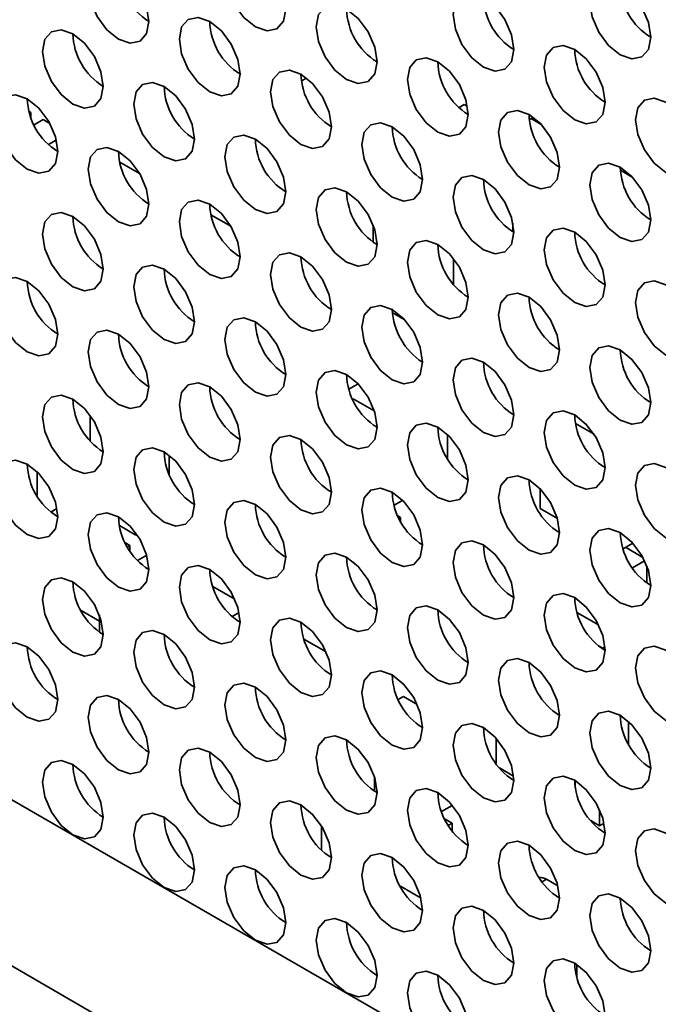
# Model space of a CAD drawing. Header units: millimetres. Extents: x 1 to 1119, y -1 to 863.
# Tile 179 of 211: x 903.42 to 908.37, y 698.98 to 706.61. Entities that reach past the tile are written whole.
import ezdxf

# ---------------------------------------------------------------- set-up
doc = ezdxf.new("R2010")
doc.units = ezdxf.units.MM

msp = doc.modelspace()

# ---------------------------------------------------------------- linework, layer by layer
at = {"color": 7, "linetype": 'Continuous', "lineweight": 35}
for p, q in [((796.09, 762.4924), (979.4268, 656.6543)), ((905.6058, 706.1368), (905.6453, 706.1596)), ((903.4938, 705.9007), (903.5088, 705.892)), ((903.5088, 705.892), (903.4979, 705.8858)), ((903.5088, 705.892), (903.5088, 705.8529)), ((906.8675, 705.9536), (906.827, 705.9302)), ((906.8675, 705.9536), (906.8925, 705.9392)), ((903.6031, 705.8376), (903.5329, 705.7971)), ((903.6031, 705.8376), (903.6558, 705.8072)), ((907.3719, 705.8366), (907.3861, 705.8448)), ((907.4029, 705.8545), (907.3861, 705.8448)), ((907.3861, 705.8448), (907.4627, 705.8006)), ((903.7052, 705.6789), (903.645, 705.6441)), ((904.1971, 705.5085), (904.3514, 705.4194)), ((908.0775, 705.4457), (908.1698, 705.3924)), ((904.9042, 705.1003), (905.0585, 705.0112)), ((906.1604, 705.0212), (906.1604, 704.8892)), ((907.2447, 704.9688), (907.2447, 705.0349)), ((906.785, 704.7589), (906.785, 704.5598)), ((906.4021, 704.2898), (906.3097, 704.3432)), ((906.0443, 703.7907), (905.9728, 703.7494)), ((907.091, 703.7152), (907.0915, 703.7149)), ((907.0915, 703.7149), (907.0912, 703.7148)), ((907.0915, 703.7149), (907.0915, 703.7144)), ((906.0072, 703.674), (906.0026, 703.6713)), ((906.0072, 703.674), (906.1694, 703.5803)), ((903.9684, 703.3481), (903.9684, 703.5454)), ((907.7295, 703.4827), (907.8739, 703.3993)), ((906.7379, 703.3961), (906.7379, 703.2108)), ((904.5812, 703.2362), (904.5812, 703.0883)), ((903.5559, 703.11), (903.5559, 702.9247)), ((906.8979, 703.0588), (906.8869, 703.0525)), ((907.4568, 702.8236), (907.4568, 702.9761)), ((906.3843, 702.8847), (906.3231, 702.8493)), ((906.3843, 702.8926), (906.3843, 702.8847)), ((903.6635, 702.7969), (903.7102, 702.8239)), ((906.3528, 702.7668), (906.3726, 702.7554)), ((907.5887, 702.7475), (907.4568, 702.8236)), ((904.322, 702.6192), (904.194, 702.6931)), ((906.3726, 702.7554), (906.3614, 702.7489)), ((906.3726, 702.7554), (906.3726, 702.7276)), ((904.322, 702.6336), (904.322, 702.6192)), ((904.3292, 702.6234), (904.322, 702.6192)), ((904.2405, 702.5573), (904.2748, 702.5375)), ((904.2748, 702.5375), (904.2568, 702.5271)), ((904.2748, 702.5375), (904.2748, 702.4979)), ((908.1739, 702.5572), (908.0977, 702.5132)), ((904.3348, 702.4224), (904.4061, 702.4636)), ((908.1167, 702.5242), (908.252, 702.4462)), ((906.0072, 702.4084), (906.0072, 702.4103)), ((906.014, 702.4045), (906.0072, 702.4084)), ((908.2654, 702.4195), (908.1711, 702.3651)), ((908.2817, 702.3812), (908.2817, 702.2493)), ((904.9178, 702.2207), (905.0886, 702.1221)), ((904.0391, 701.9523), (903.8972, 702.0342)), ((904.0391, 701.8678), (904.0391, 701.9998)), ((905.1221, 702.0197), (905.0683, 701.9887)), ((907.9083, 701.9233), (907.7409, 702.02)), ((905.6249, 701.8125), (905.7957, 701.7139)), ((907.9132, 701.7572), (907.94, 701.7417)), ((907.9578, 701.752), (907.94, 701.7417)), ((907.94, 701.7417), (907.94, 701.7375)), ((906.3961, 701.3673), (906.3562, 701.3442)), ((906.3961, 701.3673), (906.5028, 701.3057)), ((908.1403, 700.9994), (908.1403, 701.1754)), ((907.115, 700.848), (907.115, 701.0446)), ((907.2501, 700.7519), (907.1403, 700.8152)), ((906.1722, 700.7408), (906.1722, 700.635)), ((907.7278, 700.6617), (907.7278, 700.7159)), ((906.7733, 700.5236), (906.6913, 700.4762)), ((906.7733, 700.5274), (906.7733, 700.5236)), ((907.9164, 700.4907), (907.9164, 700.3672)), ((906.7154, 700.4209), (906.7733, 700.3875)), ((907.9164, 700.3672), (907.8474, 700.407)), ((905.7597, 700.3667), (905.7597, 700.1798)), ((906.7733, 700.3875), (906.7439, 700.3705)), ((906.7733, 700.3875), (906.7733, 700.3285)), ((907.9164, 700.3672), (907.9505, 700.3869)), ((907.593, 699.9006), (907.5039, 699.9521)), ((906.5323, 699.8053), (906.3721, 699.8978)), ((907.7396, 699.1937), (907.7396, 699.2931))]:
    msp.add_line(p, q, dxfattribs=at)
at = {"color": 8, "linetype": 'Continuous', "lineweight": 35}
for p, q in [((794.9693, 761.8528), (978.3502, 655.9892)), ((907.5039, 699.952), (907.4709, 699.933))]:
    msp.add_line(p, q, dxfattribs=at)
at = {"color": 7, "linetype": 'Continuous', "lineweight": 35, "flags": 128}
for points in [[(905.484, 706.6928), (905.466, 706.8073), (905.4149, 706.9251), (905.3385, 707.0283), (905.2483, 707.1011), (905.1581, 707.1324), (905.0816, 707.1176), (905.0305, 707.0588), (905.0126, 706.965), (905.0305, 706.8504), (905.0816, 706.7326), (905.1581, 706.6295), (905.2483, 706.5567), (905.3385, 706.5254), (905.4149, 706.5402), (905.466, 706.599), (905.484, 706.6928)], [(904.4233, 706.5975), (904.4054, 706.712), (904.3543, 706.8298), (904.2778, 706.9329), (904.1876, 707.0057), (904.0974, 707.0371), (904.0209, 707.0222), (903.9698, 706.9634), (903.9519, 706.8696), (903.9698, 706.7551), (904.0209, 706.6373), (904.0974, 706.5341), (904.1876, 706.4613), (904.2778, 706.43), (904.3543, 706.4448), (904.4054, 706.5037), (904.4233, 706.5975)], [(908.3124, 706.4753), (908.2944, 706.5899), (908.2434, 706.7077), (908.1669, 706.8108), (908.0767, 706.8836), (907.9865, 706.9149), (907.91, 706.9001), (907.8589, 706.8413), (907.841, 706.7475), (907.8589, 706.633), (907.91, 706.5152), (907.9865, 706.412), (908.0767, 706.3392), (908.1669, 706.3079), (908.2434, 706.3227), (908.2944, 706.3815), (908.3124, 706.4753)], [(907.2517, 706.38), (907.2338, 706.4945), (907.1827, 706.6123), (907.1062, 706.7154), (907.016, 706.7882), (906.9258, 706.8196), (906.8494, 706.8047), (906.7983, 706.7459), (906.7803, 706.6521), (906.7983, 706.5376), (906.8494, 706.4198), (906.9258, 706.3167), (907.016, 706.2439), (907.1062, 706.2125), (907.1827, 706.2274), (907.2338, 706.2862), (907.2517, 706.38)], [(906.1911, 706.2846), (906.1731, 706.3991), (906.122, 706.5169), (906.0456, 706.6201), (905.9554, 706.6929), (905.8652, 706.7242), (905.7887, 706.7094), (905.7376, 706.6506), (905.7197, 706.5568), (905.7376, 706.4422), (905.7887, 706.3244), (905.8652, 706.2213), (905.9554, 706.1485), (906.0456, 706.1172), (906.122, 706.132), (906.1731, 706.1908), (906.1911, 706.2846)], [(905.1304, 706.1893), (905.1125, 706.3038), (905.0614, 706.4216), (904.9849, 706.5247), (904.8947, 706.5975), (904.8045, 706.6289), (904.728, 706.614), (904.6769, 706.5552), (904.659, 706.4614), (904.6769, 706.3469), (904.728, 706.2291), (904.8045, 706.1259), (904.8947, 706.0531), (904.9849, 706.0218), (905.0614, 706.0366), (905.1125, 706.0955), (905.1304, 706.1893)], [(904.0697, 706.0939), (904.0518, 706.2084), (904.0007, 706.3262), (903.9242, 706.4294), (903.834, 706.5021), (903.7438, 706.5335), (903.6674, 706.5186), (903.6163, 706.4598), (903.5983, 706.366), (903.6163, 706.2515), (903.6674, 706.1337), (903.7438, 706.0306), (903.834, 705.9578), (903.9242, 705.9264), (904.0007, 705.9413), (904.0518, 706.0001), (904.0697, 706.0939)], [(907.9588, 705.9718), (907.9409, 706.0863), (907.8898, 706.2041), (907.8133, 706.3072), (907.7231, 706.38), (907.6329, 706.4114), (907.5565, 706.3965), (907.5054, 706.3377), (907.4874, 706.2439), (907.5054, 706.1294), (907.5565, 706.0116), (907.6329, 705.9085), (907.7231, 705.8357), (907.8133, 705.8043), (907.8898, 705.8192), (907.9409, 705.878), (907.9588, 705.9718)], [(906.8982, 705.8764), (906.8802, 705.9909), (906.8291, 706.1087), (906.7527, 706.2119), (906.6625, 706.2847), (906.5723, 706.316), (906.4958, 706.3012), (906.4447, 706.2423), (906.4268, 706.1485), (906.4447, 706.034), (906.4958, 705.9162), (906.5723, 705.8131), (906.6625, 705.7403), (906.7527, 705.7089), (906.8291, 705.7238), (906.8802, 705.7826), (906.8982, 705.8764)], [(905.8375, 705.7811), (905.8196, 705.8956), (905.7685, 706.0134), (905.692, 706.1165), (905.6018, 706.1893), (905.5116, 706.2207), (905.4351, 706.2058), (905.3841, 706.147), (905.3661, 706.0532), (905.3841, 705.9387), (905.4351, 705.8209), (905.5116, 705.7177), (905.6018, 705.6449), (905.692, 705.6136), (905.7685, 705.6284), (905.8196, 705.6872), (905.8375, 705.7811)], [(904.7769, 705.6857), (904.7589, 705.8002), (904.7078, 705.918), (904.6314, 706.0212), (904.5412, 706.0939), (904.451, 706.1253), (904.3745, 706.1104), (904.3234, 706.0516), (904.3055, 705.9578), (904.3234, 705.8433), (904.3745, 705.7255), (904.451, 705.6224), (904.5412, 705.5496), (904.6314, 705.5182), (904.7078, 705.5331), (904.7589, 705.5919), (904.7769, 705.6857)], [(903.7162, 705.5903), (903.6983, 705.7048), (903.6472, 705.8226), (903.5707, 705.9258), (903.4805, 705.9986), (903.3903, 706.0299), (903.3138, 706.0151), (903.2627, 705.9563), (903.2448, 705.8625), (903.2627, 705.7479), (903.3138, 705.6301), (903.3903, 705.527), (903.4805, 705.4542), (903.5707, 705.4229), (903.6472, 705.4377), (903.6983, 705.4965), (903.7162, 705.5903)], [(908.6659, 705.5636), (908.648, 705.6781), (908.5969, 705.7959), (908.5204, 705.899), (908.4302, 705.9718), (908.34, 706.0032), (908.2636, 705.9883), (908.2125, 705.9295), (908.1945, 705.8357), (908.2125, 705.7212), (908.2636, 705.6034), (908.34, 705.5003), (908.4302, 705.4275), (908.5204, 705.3961), (908.5969, 705.411), (908.648, 705.4698), (908.6659, 705.5636)], [(907.6053, 705.4682), (907.5873, 705.5827), (907.5362, 705.7005), (907.4598, 705.8037), (907.3696, 705.8765), (907.2794, 705.9078), (907.2029, 705.893), (907.1518, 705.8341), (907.1339, 705.7403), (907.1518, 705.6258), (907.2029, 705.508), (907.2794, 705.4049), (907.3696, 705.3321), (907.4598, 705.3007), (907.5362, 705.3156), (907.5873, 705.3744), (907.6053, 705.4682)], [(906.5446, 705.3728), (906.5267, 705.4874), (906.4756, 705.6052), (906.3991, 705.7083), (906.3089, 705.7811), (906.2187, 705.8124), (906.1423, 705.7976), (906.0912, 705.7388), (906.0732, 705.645), (906.0912, 705.5305), (906.1423, 705.4127), (906.2187, 705.3095), (906.3089, 705.2367), (906.3991, 705.2054), (906.4756, 705.2202), (906.5267, 705.279), (906.5446, 705.3728)], [(905.484, 705.2775), (905.466, 705.392), (905.4149, 705.5098), (905.3385, 705.6129), (905.2483, 705.6857), (905.1581, 705.7171), (905.0816, 705.7022), (905.0305, 705.6434), (905.0126, 705.5496), (905.0305, 705.4351), (905.0816, 705.3173), (905.1581, 705.2142), (905.2483, 705.1414), (905.3385, 705.11), (905.4149, 705.1249), (905.466, 705.1837), (905.484, 705.2775)], [(904.4233, 705.1821), (904.4054, 705.2966), (904.3543, 705.4144), (904.2778, 705.5176), (904.1876, 705.5904), (904.0974, 705.6217), (904.0209, 705.6069), (903.9698, 705.5481), (903.9519, 705.4543), (903.9698, 705.3397), (904.0209, 705.2219), (904.0974, 705.1188), (904.1876, 705.046), (904.2778, 705.0147), (904.3543, 705.0295), (904.4054, 705.0883), (904.4233, 705.1821)], [(908.3124, 705.06), (908.2944, 705.1745), (908.2434, 705.2923), (908.1669, 705.3955), (908.0767, 705.4683), (907.9865, 705.4996), (907.91, 705.4847), (907.8589, 705.4259), (907.841, 705.3321), (907.8589, 705.2176), (907.91, 705.0998), (907.9865, 704.9967), (908.0767, 704.9239), (908.1669, 704.8925), (908.2434, 704.9074), (908.2944, 704.9662), (908.3124, 705.06)], [(907.2517, 704.9646), (907.2338, 705.0792), (907.1827, 705.197), (907.1062, 705.3001), (907.016, 705.3729), (906.9258, 705.4042), (906.8494, 705.3894), (906.7983, 705.3306), (906.7803, 705.2368), (906.7983, 705.1223), (906.8494, 705.0045), (906.9258, 704.9013), (907.016, 704.8285), (907.1062, 704.7972), (907.1827, 704.812), (907.2338, 704.8708), (907.2517, 704.9646)], [(906.1911, 704.8693), (906.1731, 704.9838), (906.122, 705.1016), (906.0456, 705.2047), (905.9554, 705.2775), (905.8652, 705.3089), (905.7887, 705.294), (905.7376, 705.2352), (905.7197, 705.1414), (905.7376, 705.0269), (905.7887, 704.9091), (905.8652, 704.806), (905.9554, 704.7332), (906.0456, 704.7018), (906.122, 704.7167), (906.1731, 704.7755), (906.1911, 704.8693)], [(905.1304, 704.7739), (905.1125, 704.8884), (905.0614, 705.0062), (904.9849, 705.1094), (904.8947, 705.1822), (904.8045, 705.2135), (904.728, 705.1987), (904.6769, 705.1399), (904.659, 705.0461), (904.6769, 704.9315), (904.728, 704.8137), (904.8045, 704.7106), (904.8947, 704.6378), (904.9849, 704.6065), (905.0614, 704.6213), (905.1125, 704.6801), (905.1304, 704.7739)], [(904.0697, 704.6786), (904.0518, 704.7931), (904.0007, 704.9109), (903.9242, 705.014), (903.834, 705.0868), (903.7438, 705.1182), (903.6674, 705.1033), (903.6163, 705.0445), (903.5983, 704.9507), (903.6163, 704.8362), (903.6674, 704.7184), (903.7438, 704.6152), (903.834, 704.5424), (903.9242, 704.5111), (904.0007, 704.5259), (904.0518, 704.5848), (904.0697, 704.6786)], [(907.9588, 704.5564), (907.9409, 704.671), (907.8898, 704.7887), (907.8133, 704.8919), (907.7231, 704.9647), (907.6329, 704.996), (907.5565, 704.9812), (907.5054, 704.9224), (907.4874, 704.8286), (907.5054, 704.7141), (907.5565, 704.5963), (907.6329, 704.4931), (907.7231, 704.4203), (907.8133, 704.389), (907.8898, 704.4038), (907.9409, 704.4626), (907.9588, 704.5564)], [(906.8982, 704.4611), (906.8802, 704.5756), (906.8291, 704.6934), (906.7527, 704.7965), (906.6625, 704.8693), (906.5723, 704.9007), (906.4958, 704.8858), (906.4447, 704.827), (906.4268, 704.7332), (906.4447, 704.6187), (906.4958, 704.5009), (906.5723, 704.3978), (906.6625, 704.325), (906.7527, 704.2936), (906.8291, 704.3085), (906.8802, 704.3673), (906.8982, 704.4611)], [(905.8375, 704.3657), (905.8196, 704.4802), (905.7685, 704.598), (905.692, 704.7012), (905.6018, 704.774), (905.5116, 704.8053), (905.4351, 704.7905), (905.3841, 704.7317), (905.3661, 704.6379), (905.3841, 704.5233), (905.4351, 704.4055), (905.5116, 704.3024), (905.6018, 704.2296), (905.692, 704.1983), (905.7685, 704.2131), (905.8196, 704.2719), (905.8375, 704.3657)], [(904.7769, 704.2703), (904.7589, 704.3849), (904.7078, 704.5027), (904.6314, 704.6058), (904.5412, 704.6786), (904.451, 704.71), (904.3745, 704.6951), (904.3234, 704.6363), (904.3055, 704.5425), (904.3234, 704.428), (904.3745, 704.3102), (904.451, 704.207), (904.5412, 704.1342), (904.6314, 704.1029), (904.7078, 704.1177), (904.7589, 704.1766), (904.7769, 704.2703)], [(903.7162, 704.175), (903.6983, 704.2895), (903.6472, 704.4073), (903.5707, 704.5104), (903.4805, 704.5832), (903.3903, 704.6146), (903.3138, 704.5997), (903.2627, 704.5409), (903.2448, 704.4471), (903.2627, 704.3326), (903.3138, 704.2148), (903.3903, 704.1117), (903.4805, 704.0389), (903.5707, 704.0075), (903.6472, 704.0224), (903.6983, 704.0812), (903.7162, 704.175)], [(908.6659, 704.1482), (908.648, 704.2628), (908.5969, 704.3805), (908.5204, 704.4837), (908.4302, 704.5565), (908.34, 704.5878), (908.2636, 704.573), (908.2125, 704.5142), (908.1945, 704.4204), (908.2125, 704.3059), (908.2636, 704.1881), (908.34, 704.0849), (908.4302, 704.0121), (908.5204, 703.9808), (908.5969, 703.9956), (908.648, 704.0544), (908.6659, 704.1482)], [(907.6053, 704.0529), (907.5873, 704.1674), (907.5362, 704.2852), (907.4598, 704.3883), (907.3696, 704.4611), (907.2794, 704.4925), (907.2029, 704.4776), (907.1518, 704.4188), (907.1339, 704.325), (907.1518, 704.2105), (907.2029, 704.0927), (907.2794, 703.9895), (907.3696, 703.9168), (907.4598, 703.8854), (907.5362, 703.9003), (907.5873, 703.9591), (907.6053, 704.0529)], [(906.5446, 703.9575), (906.5267, 704.072), (906.4756, 704.1898), (906.3991, 704.293), (906.3089, 704.3658), (906.2187, 704.3971), (906.1423, 704.3822), (906.0912, 704.3235), (906.0732, 704.2296), (906.0912, 704.1151), (906.1423, 703.9973), (906.2187, 703.8942), (906.3089, 703.8214), (906.3991, 703.79), (906.4756, 703.8049), (906.5267, 703.8637), (906.5446, 703.9575)], [(905.484, 703.8621), (905.466, 703.9767), (905.4149, 704.0945), (905.3385, 704.1976), (905.2483, 704.2704), (905.1581, 704.3018), (905.0816, 704.2869), (905.0305, 704.2281), (905.0126, 704.1343), (905.0305, 704.0198), (905.0816, 703.902), (905.1581, 703.7988), (905.2483, 703.726), (905.3385, 703.6947), (905.4149, 703.7095), (905.466, 703.7683), (905.484, 703.8621)], [(904.4233, 703.7668), (904.4054, 703.8813), (904.3543, 703.9991), (904.2778, 704.1022), (904.1876, 704.175), (904.0974, 704.2064), (904.0209, 704.1915), (903.9698, 704.1327), (903.9519, 704.0389), (903.9698, 703.9244), (904.0209, 703.8066), (904.0974, 703.7035), (904.1876, 703.6307), (904.2778, 703.5993), (904.3543, 703.6142), (904.4054, 703.673), (904.4233, 703.7668)], [(908.3124, 703.6447), (908.2944, 703.7592), (908.2434, 703.877), (908.1669, 703.9801), (908.0767, 704.0529), (907.9865, 704.0843), (907.91, 704.0694), (907.8589, 704.0106), (907.841, 703.9168), (907.8589, 703.8023), (907.91, 703.6845), (907.9865, 703.5813), (908.0767, 703.5086), (908.1669, 703.4772), (908.2434, 703.4921), (908.2944, 703.5509), (908.3124, 703.6447)], [(907.2517, 703.5493), (907.2338, 703.6638), (907.1827, 703.7816), (907.1062, 703.8848), (907.016, 703.9576), (906.9258, 703.9889), (906.8494, 703.974), (906.7983, 703.9152), (906.7803, 703.8214), (906.7983, 703.7069), (906.8494, 703.5891), (906.9258, 703.486), (907.016, 703.4132), (907.1062, 703.3818), (907.1827, 703.3967), (907.2338, 703.4555), (907.2517, 703.5493)], [(906.1911, 703.4539), (906.1731, 703.5685), (906.122, 703.6863), (906.0456, 703.7894), (905.9554, 703.8622), (905.8652, 703.8935), (905.7887, 703.8787), (905.7376, 703.8199), (905.7197, 703.7261), (905.7376, 703.6116), (905.7887, 703.4938), (905.8652, 703.3906), (905.9554, 703.3178), (906.0456, 703.2865), (906.122, 703.3013), (906.1731, 703.3601), (906.1911, 703.4539)], [(905.1304, 703.3586), (905.1125, 703.4731), (905.0614, 703.5909), (904.9849, 703.694), (904.8947, 703.7668), (904.8045, 703.7982), (904.728, 703.7833), (904.6769, 703.7245), (904.659, 703.6307), (904.6769, 703.5162), (904.728, 703.3984), (904.8045, 703.2953), (904.8947, 703.2225), (904.9849, 703.1911), (905.0614, 703.206), (905.1125, 703.2648), (905.1304, 703.3586)], [(904.0697, 703.2632), (904.0518, 703.3777), (904.0007, 703.4955), (903.9242, 703.5987), (903.834, 703.6715), (903.7438, 703.7028), (903.6674, 703.688), (903.6163, 703.6292), (903.5983, 703.5354), (903.6163, 703.4208), (903.6674, 703.303), (903.7438, 703.1999), (903.834, 703.1271), (903.9242, 703.0958), (904.0007, 703.1106), (904.0518, 703.1694), (904.0697, 703.2632)], [(907.9588, 703.1411), (907.9409, 703.2556), (907.8898, 703.3734), (907.8133, 703.4766), (907.7231, 703.5493), (907.6329, 703.5807), (907.5565, 703.5658), (907.5054, 703.507), (907.4874, 703.4132), (907.5054, 703.2987), (907.5565, 703.1809), (907.6329, 703.0778), (907.7231, 703.005), (907.8133, 702.9736), (907.8898, 702.9885), (907.9409, 703.0473), (907.9588, 703.1411)], [(906.8982, 703.0457), (906.8802, 703.1603), (906.8291, 703.2781), (906.7527, 703.3812), (906.6625, 703.454), (906.5723, 703.4853), (906.4958, 703.4705), (906.4447, 703.4117), (906.4268, 703.3179), (906.4447, 703.2034), (906.4958, 703.0856), (906.5723, 702.9824), (906.6625, 702.9096), (906.7527, 702.8783), (906.8291, 702.8931), (906.8802, 702.9519), (906.8982, 703.0457)], [(905.8375, 702.9504), (905.8196, 703.0649), (905.7685, 703.1827), (905.692, 703.2858), (905.6018, 703.3586), (905.5116, 703.39), (905.4351, 703.3751), (905.3841, 703.3163), (905.3661, 703.2225), (905.3841, 703.108), (905.4351, 702.9902), (905.5116, 702.8871), (905.6018, 702.8143), (905.692, 702.7829), (905.7685, 702.7978), (905.8196, 702.8566), (905.8375, 702.9504)], [(904.7769, 702.855), (904.7589, 702.9695), (904.7078, 703.0873), (904.6314, 703.1905), (904.5412, 703.2633), (904.451, 703.2946), (904.3745, 703.2798), (904.3234, 703.221), (904.3055, 703.1271), (904.3234, 703.0126), (904.3745, 702.8948), (904.451, 702.7917), (904.5412, 702.7189), (904.6314, 702.6875), (904.7078, 702.7024), (904.7589, 702.7612), (904.7769, 702.855)], [(903.7162, 702.7597), (903.6983, 702.8742), (903.6472, 702.992), (903.5707, 703.0951), (903.4805, 703.1679), (903.3903, 703.1993), (903.3138, 703.1844), (903.2627, 703.1256), (903.2448, 703.0318), (903.2627, 702.9173), (903.3138, 702.7995), (903.3903, 702.6963), (903.4805, 702.6235), (903.5707, 702.5922), (903.6472, 702.607), (903.6983, 702.6658), (903.7162, 702.7597)], [(908.6659, 702.7329), (908.648, 702.8474), (908.5969, 702.9652), (908.5204, 703.0684), (908.4302, 703.1411), (908.34, 703.1725), (908.2636, 703.1576), (908.2125, 703.0988), (908.1945, 703.005), (908.2125, 702.8905), (908.2636, 702.7727), (908.34, 702.6696), (908.4302, 702.5968), (908.5204, 702.5654), (908.5969, 702.5803), (908.648, 702.6391), (908.6659, 702.7329)], [(907.6053, 702.6375), (907.5873, 702.7521), (907.5362, 702.8698), (907.4598, 702.973), (907.3696, 703.0458), (907.2794, 703.0771), (907.2029, 703.0623), (907.1518, 703.0035), (907.1339, 702.9097), (907.1518, 702.7952), (907.2029, 702.6774), (907.2794, 702.5742), (907.3696, 702.5014), (907.4598, 702.4701), (907.5362, 702.4849), (907.5873, 702.5437), (907.6053, 702.6375)], [(906.5446, 702.5422), (906.5267, 702.6567), (906.4756, 702.7745), (906.3991, 702.8776), (906.3089, 702.9504), (906.2187, 702.9818), (906.1423, 702.9669), (906.0912, 702.9081), (906.0732, 702.8143), (906.0912, 702.6998), (906.1423, 702.582), (906.2187, 702.4789), (906.3089, 702.4061), (906.3991, 702.3747), (906.4756, 702.3896), (906.5267, 702.4484), (906.5446, 702.5422)], [(905.484, 702.4468), (905.466, 702.5613), (905.4149, 702.6791), (905.3385, 702.7823), (905.2483, 702.8551), (905.1581, 702.8864), (905.0816, 702.8716), (905.0305, 702.8127), (905.0126, 702.7189), (905.0305, 702.6044), (905.0816, 702.4866), (905.1581, 702.3835), (905.2483, 702.3107), (905.3385, 702.2793), (905.4149, 702.2942), (905.466, 702.353), (905.484, 702.4468)], [(904.4233, 702.3514), (904.4054, 702.466), (904.3543, 702.5838), (904.2778, 702.6869), (904.1876, 702.7597), (904.0974, 702.791), (904.0209, 702.7762), (903.9698, 702.7174), (903.9519, 702.6236), (903.9698, 702.5091), (904.0209, 702.3913), (904.0974, 702.2881), (904.1876, 702.2153), (904.2778, 702.184), (904.3543, 702.1988), (904.4054, 702.2576), (904.4233, 702.3514)], [(908.3124, 702.2293), (908.2944, 702.3438), (908.2434, 702.4616), (908.1669, 702.5648), (908.0767, 702.6376), (907.9865, 702.6689), (907.91, 702.6541), (907.8589, 702.5953), (907.841, 702.5015), (907.8589, 702.387), (907.91, 702.2692), (907.9865, 702.166), (908.0767, 702.0932), (908.1669, 702.0619), (908.2434, 702.0767), (908.2944, 702.1355), (908.3124, 702.2293)], [(907.2517, 702.134), (907.2338, 702.2485), (907.1827, 702.3663), (907.1062, 702.4694), (907.016, 702.5422), (906.9258, 702.5736), (906.8494, 702.5587), (906.7983, 702.4999), (906.7803, 702.4061), (906.7983, 702.2916), (906.8494, 702.1738), (906.9258, 702.0706), (907.016, 701.9979), (907.1062, 701.9665), (907.1827, 701.9814), (907.2338, 702.0402), (907.2517, 702.134)], [(906.1911, 702.0386), (906.1731, 702.1531), (906.122, 702.2709), (906.0456, 702.3741), (905.9554, 702.4469), (905.8652, 702.4782), (905.7887, 702.4633), (905.7376, 702.4045), (905.7197, 702.3107), (905.7376, 702.1962), (905.7887, 702.0784), (905.8652, 701.9753), (905.9554, 701.9025), (906.0456, 701.8711), (906.122, 701.886), (906.1731, 701.9448), (906.1911, 702.0386)], [(905.1304, 701.9432), (905.1125, 702.0578), (905.0614, 702.1756), (904.9849, 702.2787), (904.8947, 702.3515), (904.8045, 702.3828), (904.728, 702.368), (904.6769, 702.3092), (904.659, 702.2154), (904.6769, 702.1009), (904.728, 701.9831), (904.8045, 701.8799), (904.8947, 701.8071), (904.9849, 701.7758), (905.0614, 701.7906), (905.1125, 701.8494), (905.1304, 701.9432)], [(904.0697, 701.8479), (904.0518, 701.9624), (904.0007, 702.0802), (903.9242, 702.1833), (903.834, 702.2561), (903.7438, 702.2875), (903.6674, 702.2726), (903.6163, 702.2138), (903.5983, 702.12), (903.6163, 702.0055), (903.6674, 701.8877), (903.7438, 701.7846), (903.834, 701.7118), (903.9242, 701.6804), (904.0007, 701.6953), (904.0518, 701.7541), (904.0697, 701.8479)], [(907.9588, 701.7258), (907.9409, 701.8403), (907.8898, 701.9581), (907.8133, 702.0612), (907.7231, 702.134), (907.6329, 702.1654), (907.5565, 702.1505), (907.5054, 702.0917), (907.4874, 701.9979), (907.5054, 701.8834), (907.5565, 701.7656), (907.6329, 701.6624), (907.7231, 701.5896), (907.8133, 701.5583), (907.8898, 701.5732), (907.9409, 701.632), (907.9588, 701.7258)], [(906.8982, 701.6304), (906.8802, 701.7449), (906.8291, 701.8627), (906.7527, 701.9659), (906.6625, 702.0387), (906.5723, 702.07), (906.4958, 702.0551), (906.4447, 701.9963), (906.4268, 701.9025), (906.4447, 701.788), (906.4958, 701.6702), (906.5723, 701.5671), (906.6625, 701.4943), (906.7527, 701.4629), (906.8291, 701.4778), (906.8802, 701.5366), (906.8982, 701.6304)], [(905.8375, 701.535), (905.8196, 701.6496), (905.7685, 701.7673), (905.692, 701.8705), (905.6018, 701.9433), (905.5116, 701.9746), (905.4351, 701.9598), (905.3841, 701.901), (905.3661, 701.8072), (905.3841, 701.6927), (905.4351, 701.5749), (905.5116, 701.4717), (905.6018, 701.3989), (905.692, 701.3676), (905.7685, 701.3824), (905.8196, 701.4412), (905.8375, 701.535)], [(904.7769, 701.4397), (904.7589, 701.5542), (904.7078, 701.672), (904.6314, 701.7751), (904.5412, 701.8479), (904.451, 701.8793), (904.3745, 701.8644), (904.3234, 701.8056), (904.3055, 701.7118), (904.3234, 701.5973), (904.3745, 701.4795), (904.451, 701.3764), (904.5412, 701.3036), (904.6314, 701.2722), (904.7078, 701.2871), (904.7589, 701.3459), (904.7769, 701.4397)], [(903.7162, 701.3443), (903.6983, 701.4588), (903.6472, 701.5766), (903.5707, 701.6798), (903.4805, 701.7526), (903.3903, 701.7839), (903.3138, 701.7691), (903.2627, 701.7103), (903.2448, 701.6164), (903.2627, 701.5019), (903.3138, 701.3841), (903.3903, 701.281), (903.4805, 701.2082), (903.5707, 701.1768), (903.6472, 701.1917), (903.6983, 701.2505), (903.7162, 701.3443)], [(908.6659, 701.3176), (908.648, 701.4321), (908.5969, 701.5499), (908.5204, 701.653), (908.4302, 701.7258), (908.34, 701.7572), (908.2636, 701.7423), (908.2125, 701.6835), (908.1945, 701.5897), (908.2125, 701.4752), (908.2636, 701.3574), (908.34, 701.2542), (908.4302, 701.1814), (908.5204, 701.1501), (908.5969, 701.165), (908.648, 701.2238), (908.6659, 701.3176)], [(907.6053, 701.2222), (907.5873, 701.3367), (907.5362, 701.4545), (907.4598, 701.5577), (907.3696, 701.6304), (907.2794, 701.6618), (907.2029, 701.6469), (907.1518, 701.5881), (907.1339, 701.4943), (907.1518, 701.3798), (907.2029, 701.262), (907.2794, 701.1589), (907.3696, 701.0861), (907.4598, 701.0547), (907.5362, 701.0696), (907.5873, 701.1284), (907.6053, 701.2222)], [(906.5446, 701.1268), (906.5267, 701.2413), (906.4756, 701.3591), (906.3991, 701.4623), (906.3089, 701.5351), (906.2187, 701.5664), (906.1423, 701.5516), (906.0912, 701.4928), (906.0732, 701.399), (906.0912, 701.2845), (906.1423, 701.1667), (906.2187, 701.0635), (906.3089, 700.9907), (906.3991, 700.9594), (906.4756, 700.9742), (906.5267, 701.033), (906.5446, 701.1268)], [(905.484, 701.0315), (905.466, 701.146), (905.4149, 701.2638), (905.3385, 701.3669), (905.2483, 701.4397), (905.1581, 701.4711), (905.0816, 701.4562), (905.0305, 701.3974), (905.0126, 701.3036), (905.0305, 701.1891), (905.0816, 701.0713), (905.1581, 700.9681), (905.2483, 700.8954), (905.3385, 700.864), (905.4149, 700.8789), (905.466, 700.9377), (905.484, 701.0315)], [(904.4233, 700.9361), (904.4054, 701.0506), (904.3543, 701.1684), (904.2778, 701.2716), (904.1876, 701.3444), (904.0974, 701.3757), (904.0209, 701.3609), (903.9698, 701.302), (903.9519, 701.2082), (903.9698, 701.0937), (904.0209, 700.9759), (904.0974, 700.8728), (904.1876, 700.8), (904.2778, 700.7686), (904.3543, 700.7835), (904.4054, 700.8423), (904.4233, 700.9361)], [(908.3124, 700.814), (908.2944, 700.9285), (908.2434, 701.0463), (908.1669, 701.1495), (908.0767, 701.2222), (907.9865, 701.2536), (907.91, 701.2387), (907.8589, 701.1799), (907.841, 701.0861), (907.8589, 700.9716), (907.91, 700.8538), (907.9865, 700.7507), (908.0767, 700.6779), (908.1669, 700.6465), (908.2434, 700.6614), (908.2944, 700.7202), (908.3124, 700.814)], [(907.2517, 700.7186), (907.2338, 700.8331), (907.1827, 700.9509), (907.1062, 701.0541), (907.016, 701.1269), (906.9258, 701.1582), (906.8494, 701.1434), (906.7983, 701.0846), (906.7803, 700.9908), (906.7983, 700.8762), (906.8494, 700.7585), (906.9258, 700.6553), (907.016, 700.5825), (907.1062, 700.5512), (907.1827, 700.566), (907.2338, 700.6248), (907.2517, 700.7186)], [(906.1911, 700.6233), (906.1731, 700.7378), (906.122, 700.8556), (906.0456, 700.9587), (905.9554, 701.0315), (905.8652, 701.0629), (905.7887, 701.048), (905.7376, 700.9892), (905.7197, 700.8954), (905.7376, 700.7809), (905.7887, 700.6631), (905.8652, 700.5599), (905.9554, 700.4872), (906.0456, 700.4558), (906.122, 700.4707), (906.1731, 700.5295), (906.1911, 700.6233)], [(905.1304, 700.5279), (905.1125, 700.6424), (905.0614, 700.7602), (904.9849, 700.8634), (904.8947, 700.9362), (904.8045, 700.9675), (904.728, 700.9527), (904.6769, 700.8938), (904.659, 700.8), (904.6769, 700.6855), (904.728, 700.5677), (904.8045, 700.4646), (904.8947, 700.3918), (904.9849, 700.3604), (905.0614, 700.3753), (905.1125, 700.4341), (905.1304, 700.5279)], [(904.0697, 700.4325), (904.0518, 700.5471), (904.0007, 700.6649), (903.9242, 700.768), (903.834, 700.8408), (903.7438, 700.8721), (903.6674, 700.8573), (903.6163, 700.7985), (903.5983, 700.7047), (903.6163, 700.5902), (903.6674, 700.4724), (903.7438, 700.3692), (903.834, 700.2964), (903.9242, 700.2651), (904.0007, 700.2799), (904.0518, 700.3387), (904.0697, 700.4325)], [(907.9588, 700.3104), (907.9409, 700.4249), (907.8898, 700.5427), (907.8133, 700.6459), (907.7231, 700.7187), (907.6329, 700.75), (907.5565, 700.7352), (907.5054, 700.6764), (907.4874, 700.5826), (907.5054, 700.468), (907.5565, 700.3502), (907.6329, 700.2471), (907.7231, 700.1743), (907.8133, 700.143), (907.8898, 700.1578), (907.9409, 700.2166), (907.9588, 700.3104)], [(906.8982, 700.2151), (906.8802, 700.3296), (906.8291, 700.4474), (906.7527, 700.5505), (906.6625, 700.6233), (906.5723, 700.6547), (906.4958, 700.6398), (906.4447, 700.581), (906.4268, 700.4872), (906.4447, 700.3727), (906.4958, 700.2549), (906.5723, 700.1517), (906.6625, 700.079), (906.7527, 700.0476), (906.8291, 700.0625), (906.8802, 700.1213), (906.8982, 700.2151)], [(905.8375, 700.1197), (905.8196, 700.2342), (905.7685, 700.352), (905.692, 700.4552), (905.6018, 700.5279), (905.5116, 700.5593), (905.4351, 700.5444), (905.3841, 700.4856), (905.3661, 700.3918), (905.3841, 700.2773), (905.4351, 700.1595), (905.5116, 700.0564), (905.6018, 699.9836), (905.692, 699.9522), (905.7685, 699.9671), (905.8196, 700.0259), (905.8375, 700.1197)], [(904.7769, 700.0243), (904.7589, 700.1389), (904.7078, 700.2567), (904.6314, 700.3598), (904.5412, 700.4326), (904.451, 700.4639), (904.3745, 700.4491), (904.3234, 700.3903), (904.3055, 700.2965), (904.3234, 700.182), (904.3745, 700.0642), (904.451, 699.961), (904.5412, 699.8882), (904.6314, 699.8569), (904.7078, 699.8717), (904.7589, 699.9305), (904.7769, 700.0243)], [(908.6659, 699.9022), (908.648, 700.0167), (908.5969, 700.1345), (908.5204, 700.2377), (908.4302, 700.3105), (908.34, 700.3418), (908.2636, 700.327), (908.2125, 700.2682), (908.1945, 700.1744), (908.2125, 700.0598), (908.2636, 699.942), (908.34, 699.8389), (908.4302, 699.7661), (908.5204, 699.7348), (908.5969, 699.7496), (908.648, 699.8084), (908.6659, 699.9022)], [(907.6053, 699.8069), (907.5873, 699.9214), (907.5362, 700.0392), (907.4598, 700.1423), (907.3696, 700.2151), (907.2794, 700.2465), (907.2029, 700.2316), (907.1518, 700.1728), (907.1339, 700.079), (907.1518, 699.9645), (907.2029, 699.8467), (907.2794, 699.7435), (907.3696, 699.6707), (907.4598, 699.6394), (907.5362, 699.6543), (907.5873, 699.7131), (907.6053, 699.8069)], [(906.5446, 699.7115), (906.5267, 699.826), (906.4756, 699.9438), (906.3991, 700.047), (906.3089, 700.1197), (906.2187, 700.1511), (906.1423, 700.1362), (906.0912, 700.0774), (906.0732, 699.9836), (906.0912, 699.8691), (906.1423, 699.7513), (906.2187, 699.6482), (906.3089, 699.5754), (906.3991, 699.544), (906.4756, 699.5589), (906.5267, 699.6177), (906.5446, 699.7115)], [(905.484, 699.6161), (905.466, 699.7307), (905.4149, 699.8485), (905.3385, 699.9516), (905.2483, 700.0244), (905.1581, 700.0557), (905.0816, 700.0409), (905.0305, 699.9821), (905.0126, 699.8883), (905.0305, 699.7738), (905.0816, 699.656), (905.1581, 699.5528), (905.2483, 699.48), (905.3385, 699.4487), (905.4149, 699.4635), (905.466, 699.5223), (905.484, 699.6161)], [(908.3124, 699.3987), (908.2944, 699.5132), (908.2434, 699.631), (908.1669, 699.7341), (908.0767, 699.8069), (907.9865, 699.8383), (907.91, 699.8234), (907.8589, 699.7646), (907.841, 699.6708), (907.8589, 699.5563), (907.91, 699.4385), (907.9865, 699.3353), (908.0767, 699.2625), (908.1669, 699.2312), (908.2434, 699.246), (908.2944, 699.3049), (908.3124, 699.3987)], [(907.2517, 699.3033), (907.2338, 699.4178), (907.1827, 699.5356), (907.1062, 699.6388), (907.016, 699.7115), (906.9258, 699.7429), (906.8494, 699.728), (906.7983, 699.6692), (906.7803, 699.5754), (906.7983, 699.4609), (906.8494, 699.3431), (906.9258, 699.24), (907.016, 699.1672), (907.1062, 699.1358), (907.1827, 699.1507), (907.2338, 699.2095), (907.2517, 699.3033)], [(906.1911, 699.2079), (906.1731, 699.3224), (906.122, 699.4402), (906.0456, 699.5434), (905.9554, 699.6162), (905.8652, 699.6475), (905.7887, 699.6327), (905.7376, 699.5739), (905.7197, 699.4801), (905.7376, 699.3656), (905.7887, 699.2478), (905.8652, 699.1446), (905.9554, 699.0718), (906.0456, 699.0405), (906.122, 699.0553), (906.1731, 699.1141), (906.1911, 699.2079)], [(907.9588, 698.8951), (907.9409, 699.0096), (907.8898, 699.1274), (907.8133, 699.2305), (907.7231, 699.3033), (907.6329, 699.3347), (907.5565, 699.3198), (907.5054, 699.261), (907.4874, 699.1672), (907.5054, 699.0527), (907.5565, 698.9349), (907.6329, 698.8318), (907.7231, 698.759), (907.8133, 698.7276), (907.8898, 698.7425), (907.9409, 698.8013), (907.9588, 698.8951)], [(906.8982, 698.7997), (906.8802, 698.9142), (906.8291, 699.032), (906.7527, 699.1352), (906.6625, 699.208), (906.5723, 699.2393), (906.4958, 699.2245), (906.4447, 699.1657), (906.4268, 699.0719), (906.4447, 698.9573), (906.4958, 698.8395), (906.5723, 698.7364), (906.6625, 698.6636), (906.7527, 698.6323), (906.8291, 698.6471), (906.8802, 698.7059), (906.8982, 698.7997)]]:
    msp.add_lwpolyline(points, dxfattribs=at)
at = {"color": 7, "linetype": 'Continuous', "lineweight": 35}
for centre, radius, start, end in [((904.6831, 707.0196), 0.4957, 181.6029, 238.39156), ((908.5722, 706.8974), 0.4957, 181.60148, 238.39298), ((907.5115, 706.8021), 0.4957, 181.60204, 238.39353), ((906.4508, 706.7067), 0.4957, 181.60142, 238.39304), ((905.3902, 706.6114), 0.4957, 181.60305, 238.39153), ((904.3295, 706.516), 0.4957, 181.60155, 238.39296), ((908.2186, 706.3939), 0.4957, 181.60182, 238.39362), ((907.158, 706.2985), 0.4957, 181.60163, 238.39295), ((906.0973, 706.2032), 0.4957, 181.60284, 238.39162), ((905.0366, 706.1078), 0.4957, 181.60147, 238.39311), ((903.976, 706.0124), 0.4957, 181.60294, 238.39157), ((907.8651, 705.8903), 0.4957, 181.60142, 238.39304), ((906.8044, 705.795), 0.4957, 181.6029, 238.39156), ((905.7437, 705.6996), 0.4957, 181.60163, 238.39295), ((904.6831, 705.6042), 0.4957, 181.6029, 238.39156), ((908.5722, 705.4821), 0.4957, 181.60148, 238.39298), ((907.5115, 705.3868), 0.4957, 181.60305, 238.39153), ((906.4508, 705.2914), 0.4957, 181.60142, 238.39304), ((905.3902, 705.196), 0.4957, 181.60305, 238.39153), ((904.3295, 705.1007), 0.4957, 181.60155, 238.39296), ((908.2186, 704.9785), 0.4957, 181.60284, 238.39162), ((907.158, 704.8832), 0.4957, 181.60163, 238.39295), ((906.0973, 704.7878), 0.4957, 181.60284, 238.39162), ((905.0366, 704.6925), 0.4957, 181.60147, 238.39311), ((903.976, 704.5971), 0.4957, 181.60294, 238.39157), ((907.8651, 704.475), 0.4957, 181.60142, 238.39304), ((906.8207, 704.3891), 0.5124, 182.64916, 237.39067), ((905.7437, 704.2843), 0.4957, 181.60163, 238.39295), ((904.6831, 704.1889), 0.4957, 181.6029, 238.39156), ((908.5722, 704.0668), 0.4957, 181.60148, 238.39298), ((907.5115, 703.9714), 0.4957, 181.60305, 238.39153), ((906.4508, 703.876), 0.4957, 181.60142, 238.39304), ((905.3902, 703.7807), 0.4957, 181.60305, 238.39153), ((904.3295, 703.6853), 0.4957, 181.60155, 238.39296), ((908.2186, 703.5632), 0.4957, 181.60284, 238.39162), ((907.158, 703.4678), 0.4957, 181.60163, 238.39295), ((906.0973, 703.3725), 0.4957, 181.60284, 238.39162), ((905.0366, 703.2771), 0.4957, 181.60147, 238.39311), ((903.976, 703.1818), 0.4957, 181.6018, 238.39321), ((907.8651, 703.0596), 0.4957, 181.60142, 238.39304), ((906.8044, 702.9643), 0.4957, 181.6029, 238.39156), ((905.7437, 702.8689), 0.4957, 181.60163, 238.39295), ((904.6831, 702.7735), 0.4957, 181.60176, 238.39319), ((908.5722, 702.6514), 0.4957, 181.60148, 238.39298), ((907.5115, 702.5561), 0.4957, 181.60305, 238.39153), ((906.4508, 702.4607), 0.4957, 181.60142, 238.39304), ((905.3902, 702.3653), 0.4957, 181.60191, 238.39316), ((904.3295, 702.27), 0.4957, 181.60176, 238.39325), ((908.2186, 702.1479), 0.4957, 181.60284, 238.39162), ((907.158, 702.0525), 0.4957, 181.60163, 238.39295), ((906.0973, 701.9571), 0.4957, 181.6017, 238.39325), ((905.0366, 701.8618), 0.4957, 181.60167, 238.3934), ((903.976, 701.7664), 0.4957, 181.60173, 238.39328), ((907.8651, 701.6443), 0.4957, 181.60142, 238.39304), ((906.8044, 701.5489), 0.4957, 181.60176, 238.39319), ((905.7437, 701.4536), 0.4957, 181.60183, 238.39324), ((904.6831, 701.3582), 0.4957, 181.60168, 238.39327), ((908.5708, 701.2351), 0.4941, 180.90713, 238.47211), ((907.5115, 701.1407), 0.4957, 181.60191, 238.39316), ((906.4508, 701.0454), 0.4957, 181.60162, 238.39333), ((905.3902, 700.95), 0.4957, 181.60183, 238.39324), ((904.3295, 700.8546), 0.4957, 181.60176, 238.39325), ((908.2186, 700.7325), 0.4957, 181.6017, 238.39325), ((907.158, 700.6372), 0.4957, 181.60183, 238.39324), ((906.0973, 700.5418), 0.4957, 181.60162, 238.39333), ((905.0366, 700.4464), 0.4957, 181.60167, 238.3934), ((907.8651, 700.229), 0.4957, 181.60162, 238.39333), ((906.8044, 700.1336), 0.4957, 181.60168, 238.39327), ((905.7437, 700.0382), 0.4957, 181.60183, 238.39324), ((907.4492, 699.8663), 0.1017, 57.4566, 91.01186), ((908.5722, 699.8208), 0.4957, 181.60168, 238.39327), ((907.5115, 699.7254), 0.4957, 181.60183, 238.39324), ((906.4508, 699.63), 0.4957, 181.60162, 238.39333), ((908.2186, 699.3172), 0.4957, 181.60162, 238.39333), ((907.158, 699.2218), 0.4957, 181.60183, 238.39324)]:
    msp.add_arc(centre, radius, start, end, dxfattribs=at)

doc.saveas('drawing.dxf')
